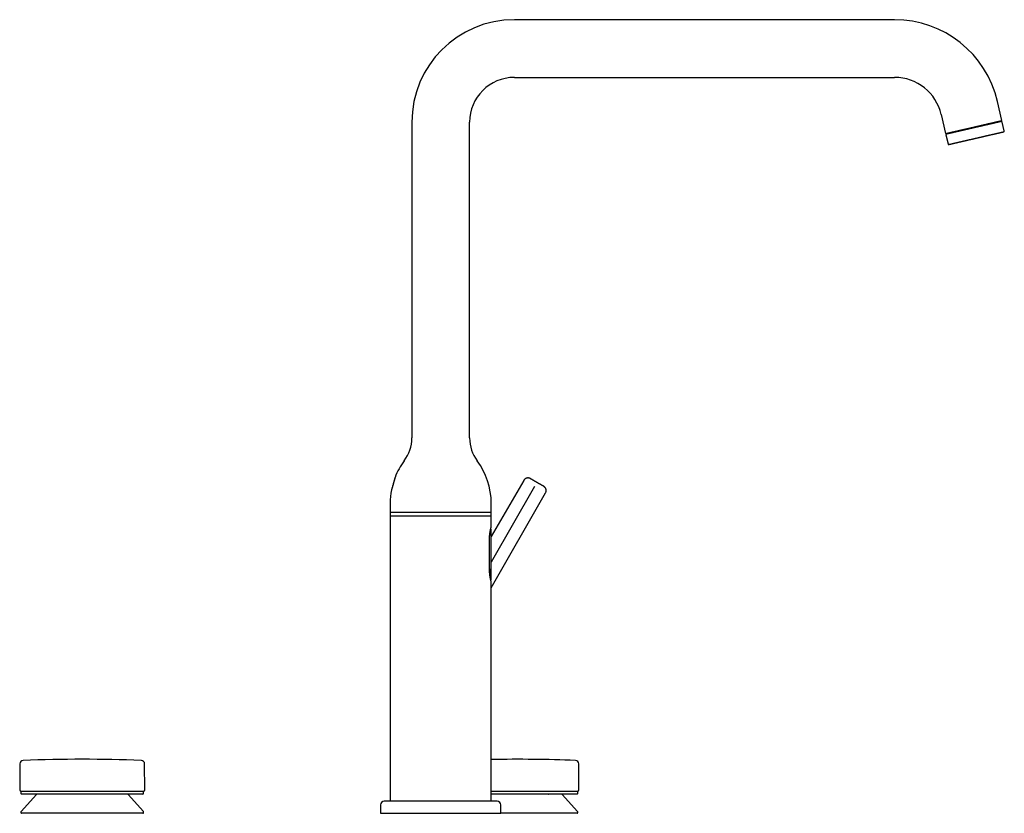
# Model space of a CAD drawing. Header units: millimetres. Extents: x 8 to 990, y 12 to 887.
# Tile 9 of 9: x 581 to 990, y 557 to 887. Entities that reach past the tile are written whole.
import ezdxf

# ---------------------------------------------------------------- set-up
doc = ezdxf.new("R2010")
doc.units = ezdxf.units.MM

msp = doc.modelspace()

# ---------------------------------------------------------------- linework, layer by layer
at = {"color": 7, "linetype": 'Continuous', "lineweight": 30}
for p, q in [((944.49, 886.52), (786.49, 886.52)), ((786.49, 862.52), (944.49, 862.52)), ((989.08, 844.62), (987.27, 852.5)), ((963.88, 847.1), (965.7, 839.22)), ((743.89, 843.92), (743.89, 712.64)), ((767.89, 712.64), (767.89, 843.92)), ((965.7, 839.22), (989.08, 844.62)), ((988.68, 844.17), (988.63, 844.36)), ((990.09, 840.29), (989.23, 843.99)), ((966.22, 839.19), (966.27, 838.99)), ((965.85, 838.59), (966.7, 834.89)), ((790.4, 695.03), (776.79, 671.75)), ((794.93, 692.42), (776.79, 661.05)), ((776.89, 650.35), (799.45, 689.8)), ((734.89, 685.52), (734.89, 680.26)), ((776.89, 680.26), (776.89, 685.52)), ((734.89, 681.62), (734.89, 628.68)), ((776.89, 681.62), (734.89, 681.62)), ((734.89, 680.26), (776.89, 680.26)), ((776.89, 675.8), (776.89, 681.62)), ((776.89, 675.75), (776.89, 675.8)), ((776.79, 653.79), (776.79, 674.69)), ((776.15, 658.22), (776.15, 670.32)), ((776.89, 652.74), (776.89, 652.8)), ((776.89, 628.67), (776.89, 652.74)), ((734.89, 628.68), (734.89, 628.64)), ((776.89, 628.64), (776.89, 628.67)), ((734.89, 625.05), (734.89, 624.87)), ((734.89, 624.87), (734.89, 624.87)), ((734.89, 624.87), (734.89, 624.7)), ((776.89, 624.87), (776.89, 625.05)), ((776.89, 624.7), (776.89, 624.87)), ((776.9, 624.87), (776.9, 624.87)), ((734.89, 621.1), (734.89, 621.07)), ((734.89, 621.07), (734.89, 561.62)), ((776.89, 621.07), (776.89, 621.1)), ((776.89, 561.62), (776.89, 621.07)), ((581.02, 577.21), (580.94, 566.38)), ((632.93, 566.38), (632.84, 577.21)), ((813.34, 566.38), (813.25, 577.21)), ((581.43, 565.87), (581.43, 564.87)), ((581.43, 565.87), (588.9, 565.87)), ((588.9, 565.87), (632.43, 565.87)), ((632.43, 564.87), (632.43, 565.87)), ((776.89, 565.87), (805.37, 565.87)), ((805.37, 565.87), (812.84, 565.87)), ((812.84, 564.87), (812.84, 565.87)), ((587.88, 564.47), (581.51, 557.35)), ((589.11, 564.57), (581.73, 564.57)), ((632.13, 564.57), (589.11, 564.57)), ((632.36, 557.35), (625.98, 564.47)), ((805.16, 564.57), (776.89, 564.57)), ((812.54, 564.57), (805.16, 564.57)), ((812.76, 557.35), (806.39, 564.47)), ((581.43, 557.15), (581.43, 556.92)), ((624.75, 556.62), (581.73, 556.62)), ((632.13, 556.62), (624.75, 556.62)), ((632.43, 556.92), (632.43, 557.15)), ((730.89, 560.12), (730.89, 556.62)), ((730.89, 556.62), (780.89, 556.62)), ((780.89, 556.62), (780.89, 560.12)), ((812.54, 556.62), (780.89, 556.62)), ((812.84, 556.92), (812.84, 557.15))]:
    msp.add_line(p, q, dxfattribs=at)
for centre, radius, start, end in [((786.49, 843.92), 42.6, 90, 180), ((944.49, 842.62), 43.9, 13, 90), ((786.49, 843.92), 18.6, 90, 180), ((944.49, 842.62), 19.9, 13, 90), ((987.47, 844.5), 0.4, 231.6822, 283), ((988.94, 843.92), 0.3, 13, 103), ((966.14, 838.66), 0.3, 103, 193), ((967.2, 839.83), 0.4, 283, 334.3178), ((989.79, 840.22), 0.3, 283, 13), ((966.99, 834.95), 0.3, 193, 283), ((728.03, 712.64), 15.86, 323.2823, 0), ((783.75, 712.64), 15.86, 180, 216.7177), ((764.39, 685.52), 29.5, 143.2823, 158.6233), ((747.39, 685.52), 29.5, 0, 36.7177), ((764.39, 685.52), 29.5, 169.1596, 180), ((582.42, 577.2), 1.4, 92.2163, 179.5562), ((606.93, -56.14), 635.21, 87.78371, 92.21629), ((631.44, 577.2), 1.4, 0.4438, 87.7837), ((787.34, -56.14), 635.21, 87.78371, 90.94247), ((811.85, 577.2), 1.4, 0.4438, 87.7837), ((581.44, 566.37), 0.5, 179.5562, 270), ((581.73, 564.87), 0.3, 180, 270), ((632.13, 564.87), 0.3, 270, 0), ((632.43, 566.37), 0.5, 270, 0.4438), ((812.54, 564.87), 0.3, 270, 0), ((812.84, 566.37), 0.5, 270, 0.4438), ((588.1, 564.27), 0.3, 90, 138.1897), ((625.76, 564.27), 0.3, 41.8103, 90), ((732.39, 560.12), 1.5, 90, 180), ((779.39, 560.12), 1.5, 0, 90), ((806.17, 564.27), 0.3, 41.8103, 90), ((581.73, 557.15), 0.3, 138.1897, 180), ((581.73, 556.92), 0.3, 180, 270), ((632.13, 556.92), 0.3, 270, 0), ((632.13, 557.15), 0.3, 0, 41.8103), ((812.54, 556.92), 0.3, 270, 0), ((812.54, 557.15), 0.3, 0, 41.8103)]:
    msp.add_arc(centre, radius, start, end, dxfattribs=at)
for points, knots in [([(988.87, 844.21), (988.87, 844.21), (988.87, 844.21), (988.85, 844.21), (988.82, 844.2), (988.78, 844.19), (988.73, 844.18), (988.66, 844.16), (988.57, 844.14), (988.48, 844.12), (988.37, 844.1), (988.25, 844.07), (988.12, 844.04), (987.97, 844.01), (987.82, 843.97), (987.65, 843.93), (987.48, 843.89), (987.32, 843.85), (987.16, 843.82), (986.99, 843.78), (986.82, 843.74), (986.64, 843.7), (986.45, 843.65), (986.26, 843.61), (986.05, 843.56), (985.82, 843.51), (985.57, 843.45), (985.3, 843.39), (985.03, 843.33), (984.77, 843.27), (984.53, 843.21), (984.29, 843.16), (984.06, 843.1), (983.82, 843.05), (983.57, 842.99), (983.33, 842.93), (983.07, 842.87), (982.78, 842.81), (982.46, 842.73), (982.1, 842.65), (981.75, 842.57), (981.38, 842.48), (981.03, 842.4), (980.7, 842.33), (980.38, 842.25), (980.06, 842.18), (979.74, 842.1), (979.42, 842.03), (979.09, 841.96), (978.75, 841.88), (978.38, 841.79), (977.98, 841.7), (977.59, 841.61), (977.2, 841.52), (976.81, 841.43), (976.42, 841.34), (976.03, 841.25), (975.64, 841.16), (975.25, 841.07), (974.87, 840.98), (974.49, 840.89), (974.12, 840.81), (973.75, 840.72), (973.39, 840.64), (973.03, 840.56), (972.68, 840.47), (972.34, 840.4), (972.02, 840.32), (971.73, 840.25), (971.46, 840.19), (971.2, 840.13), (970.94, 840.07), (970.69, 840.02), (970.45, 839.96), (970.21, 839.9), (969.96, 839.85), (969.71, 839.79), (969.44, 839.73), (969.19, 839.67), (968.94, 839.61), (968.71, 839.56), (968.52, 839.51), (968.34, 839.47), (968.17, 839.43), (968, 839.39), (967.84, 839.36), (967.69, 839.32), (967.54, 839.29), (967.38, 839.25), (967.22, 839.21), (967.05, 839.18), (966.9, 839.14), (966.76, 839.11), (966.64, 839.08), (966.54, 839.06), (966.45, 839.04), (966.37, 839.02), (966.3, 839), (966.24, 838.99), (966.19, 838.98), (966.14, 838.96), (966.1, 838.96), (966.08, 838.95), (966.07, 838.95), (966.07, 838.95), (966.07, 838.95)], [0, 0, 0, 0, 0.0075343, 0.0184772, 0.0294444, 0.0404197, 0.0513674, 0.0623005, 0.073232, 0.0841748, 0.095142, 0.1058876, 0.1166072, 0.1273131, 0.1380173, 0.1487321, 0.1594698, 0.1681355, 0.1767836, 0.1854205, 0.1940527, 0.2026865, 0.2113283, 0.2199845, 0.2282292, 0.2384853, 0.2487273, 0.2589657, 0.2692114, 0.2794749, 0.2876479, 0.295806, 0.3039545, 0.3120989, 0.3202444, 0.3283964, 0.3365603, 0.3451568, 0.356029, 0.3668847, 0.3777366, 0.3885974, 0.3994798, 0.4086923, 0.4178845, 0.4270639, 0.4362383, 0.4454155, 0.4546029, 0.4638084, 0.4747837, 0.4857315, 0.4966646, 0.507596, 0.5185389, 0.5295061, 0.5404814, 0.5514291, 0.5623622, 0.5732937, 0.5842365, 0.5952037, 0.6059493, 0.6166689, 0.6273748, 0.638079, 0.6487938, 0.6595315, 0.6681972, 0.6768453, 0.6854822, 0.6941144, 0.7027482, 0.71139, 0.7200462, 0.7282909, 0.738547, 0.748789, 0.7590274, 0.7692731, 0.7795366, 0.7877096, 0.7958677, 0.8040162, 0.8121606, 0.8203061, 0.8284581, 0.836622, 0.8452185, 0.8560907, 0.8669464, 0.8777983, 0.8886591, 0.8995415, 0.908754, 0.9179462, 0.9271256, 0.9363, 0.9454771, 0.9546646, 0.9638701, 0.9748454, 0.9857932, 0.9967263, 1, 1, 1, 1]), ([(988.63, 844.36), (988.63, 844.36), (988.63, 844.36), (988.61, 844.36), (988.59, 844.35), (988.54, 844.34), (988.48, 844.33), (988.41, 844.31), (988.32, 844.29), (988.21, 844.27), (988.09, 844.24), (987.97, 844.21), (987.83, 844.18), (987.68, 844.14), (987.51, 844.1), (987.34, 844.06), (987.14, 844.02), (986.93, 843.97), (986.71, 843.92), (986.47, 843.86), (986.22, 843.81), (985.97, 843.75), (985.71, 843.69), (985.44, 843.63), (985.16, 843.56), (984.88, 843.5), (984.58, 843.43), (984.26, 843.35), (983.93, 843.28), (983.6, 843.2), (983.25, 843.12), (982.89, 843.04), (982.54, 842.96), (982.18, 842.87), (981.83, 842.79), (981.47, 842.71), (981.11, 842.63), (980.73, 842.54), (980.35, 842.45), (979.95, 842.36), (979.55, 842.26), (979.14, 842.17), (978.73, 842.08), (978.33, 841.99), (977.94, 841.89), (977.55, 841.8), (977.16, 841.72), (976.78, 841.63), (976.38, 841.53), (975.98, 841.44), (975.58, 841.35), (975.17, 841.26), (974.77, 841.16), (974.37, 841.07), (973.99, 840.98), (973.62, 840.9), (973.25, 840.81), (972.9, 840.73), (972.54, 840.65), (972.19, 840.57), (971.84, 840.49), (971.49, 840.4), (971.14, 840.33), (970.81, 840.25), (970.48, 840.17), (970.17, 840.1), (969.87, 840.03), (969.59, 839.97), (969.32, 839.9), (969.06, 839.84), (968.8, 839.78), (968.55, 839.73), (968.3, 839.67), (968.07, 839.62), (967.85, 839.56), (967.64, 839.52), (967.45, 839.47), (967.28, 839.43), (967.12, 839.4), (966.97, 839.36), (966.84, 839.33), (966.72, 839.3), (966.61, 839.28), (966.51, 839.25), (966.42, 839.23), (966.35, 839.22), (966.3, 839.21), (966.26, 839.2), (966.23, 839.19), (966.22, 839.19), (966.22, 839.19), (966.22, 839.19)], [0, 0, 0, 0, 0.007441, 0.018441, 0.029441, 0.041108, 0.052774, 0.064441, 0.076108, 0.087774, 0.099441, 0.110441, 0.121441, 0.132441, 0.143441, 0.154441, 0.166108, 0.177774, 0.189441, 0.201108, 0.212774, 0.224441, 0.235441, 0.246441, 0.257441, 0.268441, 0.279441, 0.291108, 0.302774, 0.314441, 0.326108, 0.337774, 0.349441, 0.360441, 0.371441, 0.382441, 0.393441, 0.404441, 0.416108, 0.427774, 0.439441, 0.451108, 0.462774, 0.474441, 0.485441, 0.496441, 0.507441, 0.518441, 0.529441, 0.541108, 0.552774, 0.564441, 0.576108, 0.587774, 0.599441, 0.610441, 0.621441, 0.632441, 0.643441, 0.654441, 0.666108, 0.677774, 0.689441, 0.701108, 0.712774, 0.724441, 0.735441, 0.746441, 0.757441, 0.768441, 0.779441, 0.791108, 0.802774, 0.814441, 0.826108, 0.837774, 0.849441, 0.860441, 0.871441, 0.882441, 0.893441, 0.904441, 0.916108, 0.927774, 0.939441, 0.951108, 0.962774, 0.974441, 0.985441, 0.996441, 1, 1, 1, 1]), ([(967.06, 834.66), (967.06, 834.66), (967.06, 834.66), (967.07, 834.66), (967.09, 834.67), (967.13, 834.68), (967.17, 834.69), (967.21, 834.7), (967.26, 834.71), (967.32, 834.72), (967.39, 834.74), (967.46, 834.75), (967.54, 834.77), (967.63, 834.79), (967.72, 834.81), (967.83, 834.84), (967.95, 834.87), (968.07, 834.89), (968.2, 834.93), (968.34, 834.96), (968.49, 834.99), (968.65, 835.03), (968.83, 835.07), (969.03, 835.12), (969.24, 835.16), (969.46, 835.22), (969.67, 835.26), (969.88, 835.31), (970.07, 835.36), (970.27, 835.4), (970.48, 835.45), (970.69, 835.5), (970.91, 835.55), (971.13, 835.6), (971.36, 835.65), (971.59, 835.71), (971.81, 835.76), (972.04, 835.81), (972.27, 835.86), (972.5, 835.92), (972.74, 835.97), (973, 836.03), (973.28, 836.1), (973.57, 836.16), (973.87, 836.23), (974.17, 836.3), (974.48, 836.37), (974.79, 836.45), (975.12, 836.52), (975.48, 836.61), (975.86, 836.69), (976.24, 836.78), (976.63, 836.87), (977.02, 836.96), (977.41, 837.05), (977.8, 837.14), (978.19, 837.23), (978.58, 837.32), (978.97, 837.41), (979.37, 837.5), (979.72, 837.58), (980.04, 837.66), (980.33, 837.72), (980.61, 837.79), (980.89, 837.85), (981.17, 837.92), (981.45, 837.98), (981.73, 838.05), (982.01, 838.11), (982.3, 838.18), (982.59, 838.25), (982.87, 838.31), (983.16, 838.38), (983.44, 838.44), (983.71, 838.51), (983.98, 838.57), (984.26, 838.63), (984.56, 838.7), (984.86, 838.77), (985.16, 838.84), (985.46, 838.91), (985.72, 838.97), (985.97, 839.03), (986.18, 839.08), (986.4, 839.13), (986.6, 839.17), (986.8, 839.22), (987, 839.27), (987.19, 839.31), (987.38, 839.35), (987.56, 839.39), (987.72, 839.43), (987.88, 839.47), (988.03, 839.5), (988.18, 839.54), (988.32, 839.57), (988.47, 839.6), (988.62, 839.64), (988.76, 839.67), (988.9, 839.7), (989.03, 839.73), (989.15, 839.76), (989.26, 839.79), (989.36, 839.81), (989.47, 839.83), (989.56, 839.86), (989.65, 839.88), (989.72, 839.89), (989.77, 839.9), (989.81, 839.91), (989.84, 839.92), (989.86, 839.93), (989.86, 839.93), (989.86, 839.93)], [0, 0, 0, 0, 0.003397, 0.014328, 0.025275, 0.036249, 0.044304, 0.052344, 0.060375, 0.068402, 0.07643, 0.084463, 0.092508, 0.100569, 0.109227, 0.11787, 0.126503, 0.135134, 0.143769, 0.152414, 0.161075, 0.169314, 0.179563, 0.189801, 0.200039, 0.210289, 0.220559, 0.228724, 0.236876, 0.245022, 0.253165, 0.261311, 0.269467, 0.277636, 0.286227, 0.293989, 0.301744, 0.309494, 0.317245, 0.325002, 0.332769, 0.34055, 0.349754, 0.358941, 0.368116, 0.37729, 0.386468, 0.395659, 0.40487, 0.415836, 0.426777, 0.437708, 0.448639, 0.459586, 0.470559, 0.481525, 0.492467, 0.503397, 0.514328, 0.525275, 0.536249, 0.544304, 0.552344, 0.560375, 0.568402, 0.57643, 0.584463, 0.592508, 0.600569, 0.609227, 0.61787, 0.626503, 0.635134, 0.643769, 0.652414, 0.661075, 0.669314, 0.679563, 0.689801, 0.700039, 0.710289, 0.720559, 0.728724, 0.736876, 0.745022, 0.753165, 0.761311, 0.769467, 0.777636, 0.786227, 0.793989, 0.801744, 0.809494, 0.817245, 0.825002, 0.832769, 0.84055, 0.849754, 0.858941, 0.868116, 0.87729, 0.886468, 0.895659, 0.90487, 0.915836, 0.926777, 0.937708, 0.948639, 0.959586, 0.970559, 0.981525, 0.992467, 1, 1, 1, 1]), ([(736.92, 696.27), (736.8, 695.85), (736.56, 694.98), (736.19, 693.67), (735.81, 692.36), (735.55, 691.5), (735.42, 691.07)], [0, 0, 0, 0, 0.245599, 0.499847, 0.754095, 1, 1, 1, 1]), ([(736.77, 695.69), (736.76, 695.67), (736.75, 695.62), (736.73, 695.55), (736.71, 695.47), (736.69, 695.39), (736.67, 695.3), (736.64, 695.21), (736.62, 695.12), (736.58, 694.99), (736.54, 694.83), (736.48, 694.63), (736.44, 694.46), (736.4, 694.32), (736.36, 694.18), (736.31, 694.03), (736.27, 693.88), (736.24, 693.77), (736.21, 693.66), (736.17, 693.55), (736.14, 693.43), (736.11, 693.32), (736.08, 693.21), (736.04, 693.1), (736.01, 692.99), (735.98, 692.88), (735.95, 692.77), (735.91, 692.66), (735.88, 692.56), (735.85, 692.46), (735.82, 692.36), (735.79, 692.26), (735.76, 692.17), (735.73, 692.07), (735.71, 691.98), (735.68, 691.89), (735.65, 691.81), (735.63, 691.73), (735.6, 691.66), (735.58, 691.59), (735.56, 691.52), (735.54, 691.46), (735.52, 691.4), (735.51, 691.35), (735.49, 691.3), (735.47, 691.24), (735.46, 691.19), (735.45, 691.15), (735.44, 691.13), (735.43, 691.11), (735.43, 691.09), (735.42, 691.08), (735.42, 691.07), (735.42, 691.07), (735.42, 691.07)], [0, 0, 0, 0, 0.016991, 0.034012, 0.05127, 0.068528, 0.085913, 0.103297, 0.120923, 0.138582, 0.172583, 0.207049, 0.241747, 0.259324, 0.27693, 0.31185, 0.329555, 0.34726, 0.365087, 0.382914, 0.400976, 0.419069, 0.436828, 0.454618, 0.472645, 0.490672, 0.508827, 0.526982, 0.545384, 0.563821, 0.5816, 0.59941, 0.617316, 0.635255, 0.653575, 0.671931, 0.690398, 0.708903, 0.726092, 0.743312, 0.760788, 0.778263, 0.795878, 0.813493, 0.831381, 0.849307, 0.881839, 0.898357, 0.914874, 0.931517, 0.948161, 0.965048, 0.981969, 1, 1, 1, 1]), ([(736.92, 696.27), (736.92, 696.27), (736.92, 696.28), (736.92, 696.27), (736.91, 696.24), (736.9, 696.19), (736.89, 696.13), (736.87, 696.05), (736.84, 695.97), (736.82, 695.9), (736.81, 695.83), (736.79, 695.77), (736.78, 695.72), (736.77, 695.69)], [0, 0, 0, 0, 0.01517, 0.135396, 0.257394, 0.374478, 0.49322, 0.612803, 0.734107, 0.800229, 0.866632, 0.933175, 1, 1, 1, 1]), ([(793.12, 695.75), (793.1, 695.76), (793.07, 695.78), (793.02, 695.81), (792.99, 695.82), (792.96, 695.84), (792.9, 695.86), (792.82, 695.9), (792.7, 695.94), (792.58, 695.97), (792.45, 696), (792.31, 696.01), (792.16, 696.02), (792.04, 696.02), (791.94, 696.01), (791.85, 696), (791.76, 695.99), (791.66, 695.97), (791.54, 695.94), (791.42, 695.89), (791.29, 695.84), (791.17, 695.78), (791.05, 695.71), (790.93, 695.63), (790.81, 695.53), (790.7, 695.43), (790.59, 695.3), (790.48, 695.17), (790.42, 695.08), (790.39, 695.03)], [0, 0, 0, 0, 0.021231, 0.037868, 0.049795, 0.059272, 0.068937, 0.108733, 0.146074, 0.184871, 0.230388, 0.276121, 0.321815, 0.367341, 0.393234, 0.419815, 0.449926, 0.483811, 0.521435, 0.562729, 0.607582, 0.649624, 0.694122, 0.740894, 0.789721, 0.840347, 0.892484, 0.945814, 1, 1, 1, 1]), ([(795.92, 694.14), (795.86, 694.17), (795.74, 694.24), (795.55, 694.35), (795.37, 694.45), (795.19, 694.56), (795.02, 694.66), (794.85, 694.76), (794.68, 694.86), (794.52, 694.95), (794.36, 695.04), (794.21, 695.13), (794.07, 695.21), (793.94, 695.28), (793.81, 695.36), (793.7, 695.42), (793.59, 695.48), (793.49, 695.54), (793.41, 695.59), (793.33, 695.63), (793.27, 695.67), (793.22, 695.7), (793.17, 695.72), (793.14, 695.74), (793.13, 695.75), (793.12, 695.75), (793.12, 695.75)], [0, 0, 0, 0, 0.041359, 0.082909, 0.124846, 0.166468, 0.208105, 0.249934, 0.291802, 0.333463, 0.375092, 0.417087, 0.458676, 0.500048, 0.541484, 0.583062, 0.624968, 0.666644, 0.708292, 0.750083, 0.791967, 0.833603, 0.875164, 0.917142, 0.958691, 1, 1, 1, 1]), ([(798.71, 692.53), (798.71, 692.53), (798.71, 692.53), (798.69, 692.54), (798.66, 692.56), (798.61, 692.58), (798.56, 692.61), (798.49, 692.65), (798.42, 692.7), (798.33, 692.75), (798.23, 692.8), (798.13, 692.86), (798.01, 692.93), (797.89, 693), (797.76, 693.08), (797.62, 693.16), (797.47, 693.25), (797.31, 693.34), (797.15, 693.43), (796.98, 693.52), (796.81, 693.62), (796.63, 693.73), (796.46, 693.83), (796.28, 693.93), (796.1, 694.03), (795.98, 694.1), (795.92, 694.14)], [0, 0, 0, 0, 0.0414662, 0.0827674, 0.1240853, 0.1656011, 0.2074938, 0.2499375, 0.2924244, 0.3343502, 0.3758881, 0.417216, 0.4585147, 0.4999653, 0.5414162, 0.5829927, 0.6248796, 0.6665816, 0.7082304, 0.7499982, 0.7925471, 0.8345015, 0.8760394, 0.9173441, 0.9586019, 1, 1, 1, 1]), ([(799.45, 689.8), (799.47, 689.85), (799.52, 689.94), (799.58, 690.08), (799.63, 690.22), (799.67, 690.36), (799.69, 690.5), (799.71, 690.63), (799.71, 690.75), (799.71, 690.87), (799.7, 690.98), (799.69, 691.08), (799.68, 691.18), (799.65, 691.27), (799.63, 691.36), (799.6, 691.46), (799.56, 691.56), (799.51, 691.67), (799.44, 691.8), (799.37, 691.92), (799.29, 692.02), (799.21, 692.12), (799.13, 692.21), (799.05, 692.28), (798.99, 692.33), (798.94, 692.37), (798.91, 692.39), (798.88, 692.42), (798.84, 692.45), (798.78, 692.49), (798.74, 692.51), (798.71, 692.53)], [0, 0, 0, 0, 0.050789, 0.100276, 0.148142, 0.194095, 0.237873, 0.279251, 0.318039, 0.354081, 0.391753, 0.425543, 0.455738, 0.485627, 0.515964, 0.546713, 0.577837, 0.621961, 0.666625, 0.711624, 0.755004, 0.795963, 0.832011, 0.865975, 0.89822, 0.910495, 0.922551, 0.934825, 0.95141, 0.973203, 1, 1, 1, 1]), ([(776.15, 670.32), (776.15, 670.4), (776.15, 670.55), (776.16, 670.78), (776.17, 670.99), (776.17, 671.2), (776.18, 671.4), (776.2, 671.58), (776.21, 671.77), (776.22, 671.96), (776.24, 672.14), (776.26, 672.31), (776.27, 672.47), (776.29, 672.62), (776.31, 672.76), (776.32, 672.89), (776.34, 673.01), (776.36, 673.13), (776.37, 673.24), (776.39, 673.35), (776.41, 673.49), (776.43, 673.64), (776.46, 673.8), (776.49, 673.95), (776.51, 674.07), (776.53, 674.17), (776.55, 674.26), (776.56, 674.36), (776.58, 674.45), (776.6, 674.56), (776.63, 674.67), (776.65, 674.79), (776.68, 674.91), (776.71, 675.02), (776.73, 675.13), (776.76, 675.24), (776.78, 675.34), (776.8, 675.43), (776.82, 675.51), (776.84, 675.58), (776.86, 675.64), (776.87, 675.68), (776.88, 675.72), (776.89, 675.74), (776.89, 675.75), (776.89, 675.75)], [0, 0, 0, 0, 0.027243, 0.053487, 0.078749, 0.103041, 0.126373, 0.148755, 0.170195, 0.194025, 0.21659, 0.237896, 0.25795, 0.276756, 0.294315, 0.312504, 0.329135, 0.344674, 0.36026, 0.375945, 0.391731, 0.416746, 0.442026, 0.467581, 0.483993, 0.500524, 0.517155, 0.533879, 0.55079, 0.568728, 0.591441, 0.615856, 0.641972, 0.669786, 0.696544, 0.724698, 0.754245, 0.785179, 0.817497, 0.845486, 0.874435, 0.90435, 0.935238, 0.967114, 1, 1, 1, 1]), ([(776.79, 674.69), (776.79, 674.71), (776.79, 674.74), (776.78, 674.78), (776.76, 674.8), (776.74, 674.83), (776.72, 674.85), (776.7, 674.87), (776.68, 674.87), (776.67, 674.88)], [0, 0, 0, 0, 0.202469, 0.375917, 0.511668, 0.612286, 0.741718, 0.914065, 1, 1, 1, 1]), ([(776.89, 652.8), (776.89, 652.8), (776.89, 652.8), (776.88, 652.82), (776.87, 652.85), (776.86, 652.88), (776.85, 652.93), (776.84, 652.98), (776.82, 653.04), (776.8, 653.11), (776.79, 653.19), (776.77, 653.27), (776.75, 653.35), (776.72, 653.44), (776.7, 653.53), (776.68, 653.63), (776.66, 653.72), (776.64, 653.8), (776.63, 653.89), (776.61, 653.96), (776.59, 654.04), (776.58, 654.13), (776.56, 654.22), (776.53, 654.33), (776.51, 654.45), (776.49, 654.59), (776.46, 654.74), (776.43, 654.9), (776.4, 655.08), (776.37, 655.28), (776.35, 655.48), (776.32, 655.7), (776.29, 655.92), (776.27, 656.16), (776.24, 656.41), (776.22, 656.66), (776.2, 656.91), (776.18, 657.15), (776.17, 657.41), (776.16, 657.67), (776.16, 657.94), (776.15, 658.13), (776.15, 658.22)], [0, 0, 0, 0, 0.0285279, 0.0561786, 0.082967, 0.1089027, 0.1339916, 0.1582367, 0.1862176, 0.2129841, 0.2385337, 0.2628633, 0.2859699, 0.3103935, 0.3332768, 0.354618, 0.3744168, 0.3926739, 0.409106, 0.4240548, 0.4382676, 0.4538604, 0.4712828, 0.4902588, 0.5107828, 0.5328607, 0.5564969, 0.5812312, 0.6074755, 0.6352337, 0.6645087, 0.6924409, 0.7216288, 0.7520714, 0.7837661, 0.816709, 0.8451122, 0.8743756, 0.9044965, 0.9354733, 0.9673064, 1, 1, 1, 1]), ([(776.31, 658.23), (776.31, 658.16), (776.31, 658.01), (776.31, 657.79), (776.32, 657.57), (776.32, 657.36), (776.34, 657.14), (776.35, 656.93), (776.36, 656.72), (776.38, 656.51), (776.4, 656.29), (776.42, 656.07), (776.45, 655.86), (776.47, 655.65), (776.5, 655.45), (776.52, 655.26), (776.55, 655.08), (776.58, 654.91), (776.61, 654.75), (776.63, 654.6), (776.66, 654.46), (776.68, 654.34), (776.7, 654.23), (776.72, 654.12), (776.74, 654.04), (776.76, 653.96), (776.77, 653.9), (776.78, 653.85), (776.79, 653.82), (776.79, 653.8), (776.79, 653.79), (776.79, 653.79), (776.79, 653.79)], [0, 0, 0, 0, 0.03123, 0.062398, 0.093585, 0.124872, 0.156156, 0.187407, 0.218703, 0.250126, 0.285683, 0.321221, 0.356854, 0.392638, 0.428376, 0.464137, 0.500032, 0.535573, 0.57118, 0.606961, 0.642916, 0.67866, 0.714244, 0.749775, 0.785317, 0.820898, 0.856627, 0.892567, 0.928345, 0.963954, 0.999507, 1, 1, 1, 1]), ([(776.68, 653.62), (776.69, 653.62), (776.7, 653.63), (776.72, 653.64), (776.75, 653.66), (776.77, 653.7), (776.79, 653.74), (776.79, 653.78), (776.79, 653.79)], [0, 0, 0, 0, 0.102775, 0.209167, 0.346173, 0.528753, 0.750736, 1, 1, 1, 1]), ([(734.89, 628.64), (734.89, 628.64), (734.89, 628.62), (734.89, 628.58), (734.89, 628.53), (734.89, 628.49), (734.89, 628.44), (734.89, 628.38), (734.89, 628.31), (734.89, 628.24), (734.89, 628.19), (734.89, 628.14), (734.89, 628.1), (734.89, 628.03), (734.89, 627.95), (734.89, 627.84), (734.89, 627.73), (734.89, 627.62), (734.89, 627.51), (734.89, 627.4), (734.89, 627.29), (734.89, 627.17), (734.89, 627.05), (734.89, 626.92), (734.89, 626.79), (734.89, 626.68), (734.89, 626.61), (734.89, 626.57), (734.89, 626.53), (734.89, 626.48), (734.89, 626.43), (734.89, 626.37), (734.89, 626.3), (734.89, 626.24), (734.89, 626.16), (734.89, 626.07), (734.89, 625.98), (734.89, 625.89), (734.89, 625.8), (734.89, 625.72), (734.89, 625.64), (734.89, 625.56), (734.89, 625.49), (734.89, 625.42), (734.89, 625.35), (734.89, 625.3), (734.89, 625.27), (734.89, 625.25), (734.89, 625.23), (734.89, 625.22), (734.89, 625.21), (734.89, 625.19), (734.89, 625.17), (734.89, 625.13), (734.89, 625.09), (734.89, 625.04), (734.89, 624.97), (734.89, 624.92), (734.89, 624.88), (734.89, 624.87)], [0, 0, 0, 0, 0.003126, 0.017522, 0.028532, 0.038116, 0.047379, 0.06522, 0.085701, 0.101546, 0.114725, 0.124839, 0.135127, 0.147296, 0.172924, 0.200364, 0.228979, 0.255867, 0.280276, 0.309054, 0.336238, 0.365069, 0.396138, 0.429512, 0.463113, 0.495688, 0.508284, 0.519057, 0.528243, 0.539289, 0.553371, 0.570162, 0.588011, 0.605529, 0.622762, 0.653511, 0.683794, 0.713605, 0.742374, 0.770094, 0.792419, 0.814082, 0.835138, 0.855576, 0.873851, 0.889345, 0.895128, 0.900395, 0.905145, 0.909378, 0.913094, 0.916831, 0.923413, 0.93191, 0.942994, 0.956688, 0.973017, 0.992007, 1, 1, 1, 1]), ([(776.9, 624.87), (776.9, 624.88), (776.9, 624.92), (776.9, 624.98), (776.9, 625.05), (776.9, 625.12), (776.9, 625.16), (776.9, 625.19), (776.9, 625.21), (776.9, 625.22), (776.9, 625.23), (776.9, 625.25), (776.9, 625.27), (776.9, 625.3), (776.9, 625.35), (776.9, 625.43), (776.9, 625.52), (776.9, 625.62), (776.9, 625.71), (776.89, 625.8), (776.89, 625.89), (776.89, 625.98), (776.89, 626.07), (776.89, 626.16), (776.89, 626.24), (776.89, 626.31), (776.89, 626.37), (776.89, 626.43), (776.89, 626.49), (776.89, 626.53), (776.89, 626.57), (776.89, 626.61), (776.89, 626.69), (776.89, 626.79), (776.89, 626.92), (776.89, 627.05), (776.89, 627.18), (776.89, 627.29), (776.89, 627.4), (776.89, 627.52), (776.89, 627.64), (776.89, 627.76), (776.89, 627.86), (776.89, 627.93), (776.89, 628), (776.89, 628.07), (776.89, 628.12), (776.89, 628.16), (776.89, 628.21), (776.89, 628.27), (776.89, 628.34), (776.89, 628.41), (776.89, 628.47), (776.89, 628.51), (776.89, 628.55), (776.89, 628.59), (776.89, 628.62), (776.89, 628.64), (776.89, 628.64)], [0, 0, 0, 0, 0.007946, 0.02676, 0.047748, 0.064101, 0.075862, 0.082044, 0.085575, 0.088912, 0.09272, 0.096997, 0.101742, 0.106954, 0.123681, 0.143886, 0.171074, 0.199304, 0.228659, 0.256406, 0.285199, 0.31503, 0.345376, 0.37626, 0.393916, 0.411896, 0.430245, 0.447304, 0.461265, 0.471975, 0.481027, 0.491678, 0.504092, 0.536662, 0.570253, 0.603628, 0.634706, 0.663553, 0.69024, 0.718414, 0.749191, 0.783853, 0.803774, 0.822919, 0.841291, 0.858053, 0.869324, 0.879024, 0.890231, 0.904382, 0.924959, 0.942859, 0.959494, 0.967699, 0.976252, 0.986656, 0.999569, 1, 1, 1, 1]), ([(734.89, 624.87), (734.89, 624.86), (734.89, 624.83), (734.89, 624.76), (734.89, 624.69), (734.89, 624.62), (734.89, 624.58), (734.89, 624.55), (734.89, 624.54), (734.89, 624.52), (734.89, 624.51), (734.89, 624.5), (734.89, 624.48), (734.89, 624.45), (734.89, 624.4), (734.89, 624.32), (734.89, 624.23), (734.89, 624.13), (734.89, 624.03), (734.89, 623.94), (734.89, 623.85), (734.89, 623.77), (734.89, 623.67), (734.89, 623.58), (734.89, 623.5), (734.89, 623.44), (734.89, 623.37), (734.89, 623.31), (734.89, 623.26), (734.89, 623.21), (734.89, 623.17), (734.89, 623.13), (734.89, 623.06), (734.89, 622.95), (734.89, 622.82), (734.89, 622.69), (734.89, 622.57), (734.89, 622.45), (734.89, 622.34), (734.89, 622.23), (734.89, 622.1), (734.89, 621.99), (734.89, 621.89), (734.89, 621.81), (734.89, 621.74), (734.89, 621.68), (734.89, 621.63), (734.89, 621.58), (734.89, 621.54), (734.89, 621.48), (734.89, 621.41), (734.89, 621.33), (734.89, 621.27), (734.89, 621.23), (734.89, 621.19), (734.89, 621.15), (734.89, 621.12), (734.89, 621.1), (734.89, 621.1)], [0, 0, 0, 0, 0.007946, 0.02676, 0.047749, 0.064101, 0.075862, 0.082044, 0.085575, 0.088912, 0.09272, 0.096997, 0.101742, 0.106954, 0.123681, 0.143886, 0.171075, 0.199304, 0.228659, 0.256406, 0.285199, 0.31503, 0.345376, 0.37626, 0.393916, 0.411896, 0.430245, 0.447304, 0.461265, 0.471975, 0.481027, 0.491678, 0.504092, 0.536662, 0.570253, 0.603628, 0.634706, 0.663553, 0.69024, 0.718414, 0.749191, 0.783853, 0.803774, 0.822919, 0.841291, 0.858054, 0.869324, 0.879024, 0.890231, 0.904382, 0.924959, 0.942859, 0.959494, 0.967699, 0.976252, 0.986656, 0.999569, 1, 1, 1, 1]), ([(776.89, 621.1), (776.89, 621.1), (776.89, 621.13), (776.89, 621.17), (776.89, 621.21), (776.89, 621.25), (776.89, 621.3), (776.89, 621.37), (776.89, 621.44), (776.89, 621.5), (776.89, 621.56), (776.89, 621.6), (776.89, 621.65), (776.89, 621.71), (776.89, 621.8), (776.89, 621.91), (776.89, 622.02), (776.89, 622.12), (776.89, 622.23), (776.89, 622.34), (776.89, 622.45), (776.89, 622.57), (776.89, 622.69), (776.89, 622.82), (776.89, 622.96), (776.89, 623.06), (776.89, 623.13), (776.89, 623.18), (776.89, 623.22), (776.89, 623.26), (776.89, 623.32), (776.89, 623.38), (776.89, 623.44), (776.89, 623.5), (776.89, 623.58), (776.89, 623.67), (776.89, 623.77), (776.89, 623.85), (776.89, 623.94), (776.9, 624.03), (776.9, 624.11), (776.9, 624.18), (776.9, 624.25), (776.9, 624.33), (776.9, 624.39), (776.9, 624.44), (776.9, 624.47), (776.9, 624.49), (776.9, 624.51), (776.9, 624.52), (776.9, 624.54), (776.9, 624.55), (776.9, 624.58), (776.9, 624.61), (776.9, 624.65), (776.9, 624.71), (776.9, 624.77), (776.9, 624.83), (776.9, 624.86), (776.9, 624.87)], [0, 0, 0, 0, 0.003202, 0.017597, 0.028606, 0.038189, 0.047451, 0.065291, 0.08577, 0.101614, 0.114792, 0.124905, 0.135192, 0.147361, 0.172987, 0.200424, 0.229037, 0.255924, 0.280331, 0.309107, 0.336288, 0.365118, 0.396184, 0.429556, 0.463154, 0.495726, 0.508321, 0.519094, 0.528279, 0.539324, 0.553405, 0.570195, 0.588042, 0.605559, 0.62279, 0.653537, 0.683818, 0.713626, 0.742393, 0.770111, 0.792435, 0.814096, 0.83515, 0.855587, 0.873861, 0.889353, 0.895136, 0.900403, 0.905152, 0.909385, 0.9131, 0.916837, 0.923419, 0.931915, 0.942998, 0.956692, 0.973019, 0.992007, 1, 1, 1, 1]), ([(594.27, 564.57), (594.22, 564.57), (594.13, 564.57), (593.99, 564.57), (593.85, 564.57), (593.71, 564.57), (593.56, 564.56), (593.41, 564.57), (593.26, 564.57), (593.12, 564.57), (593.04, 564.57), (593, 564.57)], [0, 0, 0, 0, 0.092179, 0.188235, 0.288258, 0.392324, 0.500492, 0.631809, 0.758736, 0.881412, 1, 1, 1, 1]), ([(620.87, 564.57), (620.84, 564.57), (620.77, 564.57), (620.67, 564.57), (620.55, 564.57), (620.43, 564.57), (620.28, 564.56), (620.12, 564.57), (619.95, 564.57), (619.77, 564.57), (619.65, 564.57), (619.59, 564.57)], [0, 0, 0, 0, 0.092179, 0.188235, 0.288258, 0.392324, 0.500492, 0.631809, 0.758736, 0.881412, 1, 1, 1, 1]), ([(620.15, 564.57), (620.15, 564.57), (620.17, 564.57), (620.19, 564.57), (620.22, 564.57)], [0, 0, 0, 0, 0.0123566, 1, 1, 1, 1]), ([(755.89, 561.62), (755.71, 561.62), (755.35, 561.62), (754.81, 561.62), (754.27, 561.62), (753.74, 561.62), (753.24, 561.62), (752.78, 561.62), (752.36, 561.62), (751.94, 561.62), (751.51, 561.62), (751.04, 561.62), (750.53, 561.62), (749.99, 561.62), (749.44, 561.62), (749.01, 561.62), (748.67, 561.62), (748.43, 561.62), (748.19, 561.62), (747.95, 561.62), (747.71, 561.62), (747.48, 561.62), (747.16, 561.62), (746.75, 561.62), (746.26, 561.62), (745.78, 561.62), (745.3, 561.62), (744.86, 561.62), (744.46, 561.62), (744.1, 561.62), (743.74, 561.62), (743.38, 561.62), (742.98, 561.62), (742.53, 561.62), (742.03, 561.62), (741.55, 561.62), (741.07, 561.62), (740.61, 561.62), (740.15, 561.62), (739.71, 561.62), (739.29, 561.62), (738.89, 561.62), (738.52, 561.62), (738.16, 561.62), (737.81, 561.62), (737.49, 561.62), (737.21, 561.62), (736.95, 561.62), (736.7, 561.62), (736.46, 561.62), (736.2, 561.62), (735.93, 561.62), (735.66, 561.62), (735.39, 561.62), (735.14, 561.62), (734.93, 561.62), (734.76, 561.62), (734.64, 561.62), (734.51, 561.62), (734.39, 561.62), (734.27, 561.62), (734.15, 561.62), (734.01, 561.62), (733.84, 561.62), (733.64, 561.62), (733.47, 561.62), (733.3, 561.62), (733.16, 561.62), (733.04, 561.62), (732.94, 561.62), (732.85, 561.62), (732.77, 561.62), (732.68, 561.62), (732.6, 561.62), (732.52, 561.62), (732.47, 561.62), (732.42, 561.62), (732.4, 561.62), (732.39, 561.62), (732.39, 561.62)], [0, 0, 0, 0, 0.014638, 0.029253, 0.043853, 0.058446, 0.07304, 0.084512, 0.095992, 0.107486, 0.119145, 0.131337, 0.146554, 0.161754, 0.176945, 0.192137, 0.19896, 0.205786, 0.212615, 0.219448, 0.226286, 0.23313, 0.23998, 0.254419, 0.268833, 0.283229, 0.297615, 0.311999, 0.323303, 0.334614, 0.345935, 0.357269, 0.368621, 0.385078, 0.401504, 0.417909, 0.434303, 0.450699, 0.467106, 0.483536, 0.5, 0.514748, 0.529469, 0.544171, 0.558863, 0.573552, 0.585096, 0.596647, 0.608209, 0.619786, 0.63138, 0.645819, 0.660233, 0.674629, 0.689016, 0.703399, 0.711473, 0.71955, 0.727631, 0.735717, 0.74381, 0.751911, 0.760022, 0.775541, 0.791034, 0.806509, 0.821976, 0.837444, 0.849604, 0.861776, 0.873962, 0.886014, 0.897513, 0.914599, 0.931667, 0.948728, 0.965796, 0.982883, 1, 1, 1, 1]), ([(779.39, 561.62), (779.39, 561.62), (779.39, 561.62), (779.37, 561.62), (779.34, 561.62), (779.3, 561.62), (779.24, 561.62), (779.19, 561.62), (779.13, 561.62), (779.06, 561.62), (778.98, 561.62), (778.89, 561.62), (778.77, 561.62), (778.64, 561.62), (778.49, 561.62), (778.36, 561.62), (778.25, 561.62), (778.18, 561.62), (778.09, 561.62), (778.01, 561.62), (777.92, 561.62), (777.83, 561.62), (777.71, 561.62), (777.54, 561.62), (777.33, 561.62), (777.11, 561.62), (776.87, 561.62), (776.65, 561.62), (776.43, 561.62), (776.22, 561.62), (776.01, 561.62), (775.79, 561.62), (775.53, 561.62), (775.23, 561.62), (774.87, 561.62), (774.51, 561.62), (774.14, 561.62), (773.75, 561.62), (773.35, 561.62), (772.94, 561.62), (772.53, 561.62), (772.12, 561.62), (771.72, 561.62), (771.32, 561.62), (770.91, 561.62), (770.51, 561.62), (770.15, 561.62), (769.81, 561.62), (769.46, 561.62), (769.11, 561.62), (768.72, 561.62), (768.3, 561.62), (767.85, 561.62), (767.39, 561.62), (766.92, 561.62), (766.52, 561.62), (766.18, 561.62), (765.91, 561.62), (765.64, 561.62), (765.37, 561.62), (765.1, 561.62), (764.82, 561.62), (764.46, 561.62), (764.01, 561.62), (763.47, 561.62), (762.93, 561.62), (762.38, 561.62), (761.87, 561.62), (761.39, 561.62), (760.95, 561.62), (760.52, 561.62), (760.08, 561.62), (759.59, 561.62), (759.04, 561.62), (758.41, 561.62), (757.78, 561.62), (757.15, 561.62), (756.52, 561.62), (756.1, 561.62), (755.89, 561.62)], [0, 0, 0, 0, 0.014636, 0.02925, 0.04385, 0.058442, 0.073036, 0.084509, 0.09599, 0.107485, 0.119145, 0.131337, 0.146554, 0.161754, 0.176945, 0.192137, 0.19896, 0.205786, 0.212615, 0.219448, 0.226286, 0.23313, 0.23998, 0.254419, 0.268833, 0.283229, 0.297615, 0.311999, 0.323303, 0.334614, 0.345935, 0.357269, 0.368621, 0.385078, 0.401504, 0.417909, 0.434303, 0.450699, 0.467106, 0.483536, 0.5, 0.514748, 0.529469, 0.544171, 0.558863, 0.573552, 0.585096, 0.596647, 0.608209, 0.619786, 0.63138, 0.645819, 0.660233, 0.674629, 0.689016, 0.703399, 0.711473, 0.71955, 0.727631, 0.735717, 0.74381, 0.751911, 0.760022, 0.775541, 0.791034, 0.806509, 0.821976, 0.837444, 0.849604, 0.861776, 0.873962, 0.886015, 0.897514, 0.914602, 0.93167, 0.948732, 0.965799, 0.982884, 1, 1, 1, 1]), ([(801.28, 564.57), (801.24, 564.57), (801.18, 564.57), (801.08, 564.57), (800.96, 564.57), (800.83, 564.57), (800.69, 564.56), (800.53, 564.57), (800.36, 564.57), (800.18, 564.57), (800.06, 564.57), (800, 564.57)], [0, 0, 0, 0, 0.092179, 0.188235, 0.288258, 0.392324, 0.500492, 0.631809, 0.758736, 0.881412, 1, 1, 1, 1]), ([(800.56, 564.57), (800.56, 564.57), (800.58, 564.57), (800.6, 564.57), (800.63, 564.57)], [0, 0, 0, 0, 0.012313, 1, 1, 1, 1])]:
    msp.add_open_spline(points, degree=3, knots=knots, dxfattribs=at)

doc.saveas('drawing.dxf')
